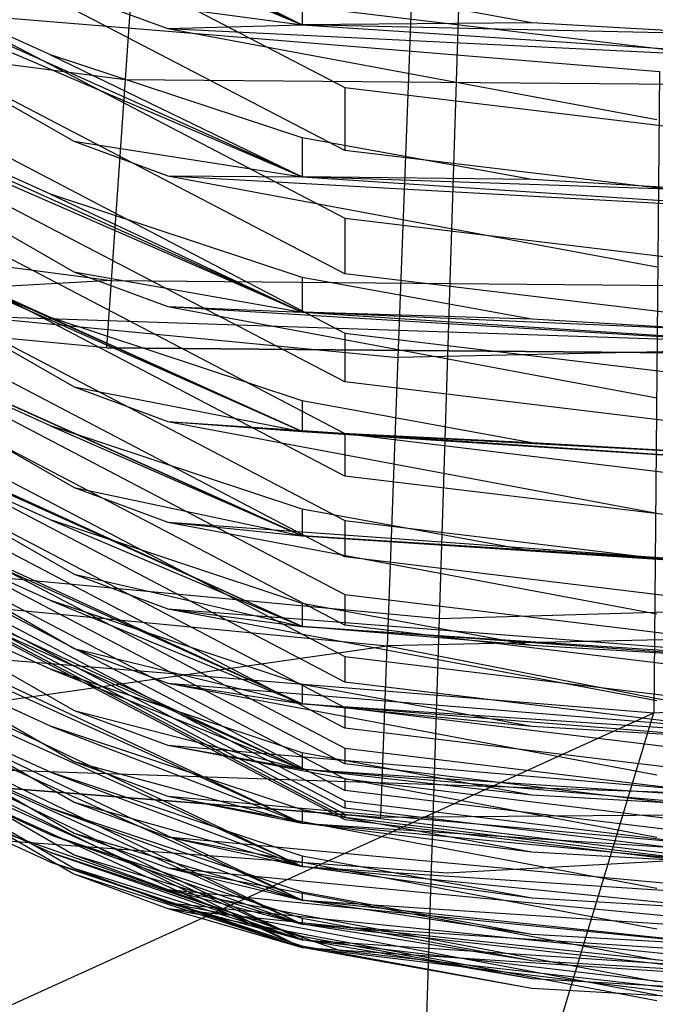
# Model space of a CAD drawing. Extents: x 0.1 to 26.5, y -19.1 to 0.
# Tile 62 of 256: x 13.172 to 13.297, y -13.703 to -13.509. Entities that reach past the tile are written whole.
import ezdxf

# ---------------------------------------------------------------- set-up
doc = ezdxf.new("R2010")
doc.units = 0
doc.header["$LTSCALE"] = 2.54
doc.layers.get('0').update_dxf_attribs({"linetype": 'CONTINUOUS'})

# ---------------------------------------------------------------- blocks, each defined once
blk = doc.blocks.new('7777_STL')
at = {"color": 0}
for p, q in [((13.25437, -13.62738, 37.3532), (13.26301, -13.35556, 37.54046)), ((13.25437, -13.62738, 37.3532), (13.26301, -13.35556, 37.54046)), ((13.09872, -13.45145, 9.33284), (13.23575, -13.52275, 9.34226)), ((13.09872, -13.45145, 9.33284), (13.23575, -13.52275, 9.34226)), ((13.09744, -13.45588, 9.53964), (13.2273, -13.51042, 9.604)), ((13.09744, -13.45588, 9.53964), (13.2273, -13.51042, 9.604)), ((13.19697, -13.45576, 26.80962), (13.19245, -13.52115, 27.01842)), ((13.19697, -13.45576, 26.80962), (13.19245, -13.52115, 27.01842)), ((13.2273, -13.51042, 9.604), (13.1151, -13.4603, 9.5962)), ((13.2273, -13.51042, 9.604), (13.1151, -13.4603, 9.5962)), ((13.23575, -13.53517, 9.24826), (13.09872, -13.46387, 9.23884)), ((13.23575, -13.53517, 9.24826), (13.09872, -13.46387, 9.23884)), ((13.09872, -13.47703, 9.13077), (13.23575, -13.54847, 9.13911)), ((13.09872, -13.47703, 9.13077), (13.23575, -13.54847, 9.13911)), ((13.09744, -13.48475, 9.33724), (13.2273, -13.54036, 9.40055)), ((13.09744, -13.48475, 9.33724), (13.18236, -13.53334, 9.34366)), ((13.09744, -13.48475, 9.33724), (13.2273, -13.54036, 9.40055)), ((13.09744, -13.48475, 9.33724), (13.18236, -13.53334, 9.34366)), ((13.17776, -13.48546, 9.65594), (13.2273, -13.51042, 9.604)), ((13.17776, -13.48546, 9.65594), (13.2273, -13.51042, 9.604)), ((13.23575, -13.55945, 9.04492), (13.09872, -13.48802, 9.03659)), ((13.23575, -13.55945, 9.04492), (13.09872, -13.48802, 9.03659)), ((13.2273, -13.54036, 9.40055), (13.1151, -13.49012, 9.39358)), ((13.2273, -13.54036, 9.40055), (13.1151, -13.49012, 9.39358)), ((12.98325, -13.49389, 27.01842), (13.19245, -13.52115, 27.01842)), ((12.98325, -13.49389, 27.01842), (13.19245, -13.52115, 27.01842)), ((13.24914, -13.49682, 26.64417), (13.24619, -13.57595, 26.84043)), ((13.24914, -13.49682, 26.64417), (13.24619, -13.57595, 26.84043)), ((13.04436, -13.49878, 32.11265), (13.29772, -13.51958, 32.11265)), ((13.04436, -13.49878, 32.11265), (13.29772, -13.51958, 32.11265)), ((13.09872, -13.49959, 8.92856), (13.23575, -13.57113, 8.93587)), ((13.09872, -13.49959, 8.92856), (13.23575, -13.57113, 8.93587)), ((13.2726, -13.51, 9.66002), (13.2273, -13.50178, 9.65865)), ((13.2273, -13.50178, 9.65865), (13.2273, -13.51042, 9.604)), ((13.2273, -13.50178, 9.65865), (13.2273, -13.51042, 9.604)), ((13.2726, -13.51, 9.66002), (13.2273, -13.50178, 9.65865)), ((13.18236, -13.50435, 9.54684), (13.2273, -13.51042, 9.604)), ((13.18236, -13.50435, 9.54684), (13.2273, -13.51042, 9.604)), ((13.18236, -13.50435, 9.54684), (13.20084, -13.51113, 9.54785)), ((13.18236, -13.50435, 9.54684), (13.20084, -13.51113, 9.54785)), ((13.31313, -13.51703, 9.45286), (13.23575, -13.50774, 9.45148)), ((13.31313, -13.51703, 9.45286), (13.23575, -13.50774, 9.45148)), ((13.23575, -13.58077, 8.84154), (13.09872, -13.50922, 8.83423)), ((13.23575, -13.58077, 8.84154), (13.09872, -13.50922, 8.83423)), ((13.17776, -13.51629, 9.45275), (13.15981, -13.50824, 9.45156)), ((13.17776, -13.51629, 9.45275), (13.15981, -13.50824, 9.45156)), ((13.09745, -13.51039, 9.13466), (13.2273, -13.56699, 9.19697)), ((13.09745, -13.51039, 9.13466), (13.18236, -13.55907, 9.14034)), ((13.09745, -13.51039, 9.13466), (13.2273, -13.56699, 9.19697)), ((13.09745, -13.51039, 9.13466), (13.18236, -13.55907, 9.14034)), ((13.20084, -13.51113, 9.54785), (13.2273, -13.51042, 9.604)), ((13.20084, -13.51113, 9.54785), (13.2273, -13.51042, 9.604)), ((13.20084, -13.51113, 9.54785), (13.35369, -13.51865, 9.60528)), ((13.20084, -13.51113, 9.54785), (13.35369, -13.51865, 9.60528)), ((13.20084, -13.51113, 9.54785), (13.29719, -13.52907, 9.55051)), ((13.20084, -13.51113, 9.54785), (13.29719, -13.52907, 9.55051)), ((13.2726, -13.51, 9.66002), (13.2273, -13.51042, 9.604)), ((13.2726, -13.51, 9.66002), (13.2273, -13.51042, 9.604)), ((13.31313, -13.51233, 9.6604), (13.2273, -13.51042, 9.604)), ((13.2273, -13.51042, 9.604), (13.35369, -13.51865, 9.60528)), ((13.31313, -13.51233, 9.6604), (13.2273, -13.51042, 9.604)), ((13.2273, -13.51042, 9.604), (13.35369, -13.51865, 9.60528)), ((13.31313, -13.51233, 9.6604), (13.2726, -13.51, 9.66002)), ((13.31313, -13.51233, 9.6604), (13.2726, -13.51, 9.66002)), ((13.2273, -13.56699, 9.19697), (13.1151, -13.51664, 9.19078)), ((13.2273, -13.56699, 9.19697), (13.1151, -13.51664, 9.19078)), ((13.2273, -13.53266, 9.45518), (13.17776, -13.51629, 9.45275)), ((13.17776, -13.51629, 9.45275), (13.2273, -13.54036, 9.40055)), ((13.17776, -13.51629, 9.45275), (13.2273, -13.54036, 9.40055)), ((13.2273, -13.53266, 9.45518), (13.17776, -13.51629, 9.45275)), ((13.09872, -13.5193, 8.72626), (13.23575, -13.59093, 8.73261)), ((13.09872, -13.5193, 8.72626), (13.23575, -13.59093, 8.73261)), ((13.29772, -13.51958, 32.11265), (13.29661, -13.64599, 32.37004)), ((13.29772, -13.51958, 32.11265), (13.29661, -13.64599, 32.37004)), ((13.19245, -13.52115, 27.01842), (13.1897, -13.56077, 27.23364)), ((13.19245, -13.52115, 27.01842), (13.1897, -13.56077, 27.23364)), ((13.19245, -13.52115, 27.01842), (13.4034, -13.52299, 27.01842)), ((13.19245, -13.52115, 27.01842), (13.4034, -13.52299, 27.01842)), ((13.23575, -13.52275, 9.34226), (13.31313, -13.53207, 9.34349)), ((13.23575, -13.52275, 9.34226), (13.31313, -13.53207, 9.34349)), ((13.23575, -13.52275, 9.34226), (13.23575, -13.53517, 9.24826)), ((13.23575, -13.52275, 9.34226), (13.23575, -13.53517, 9.24826)), ((13.23575, -13.5993, 8.63816), (13.09872, -13.52766, 8.63181)), ((13.23575, -13.5993, 8.63816), (13.09872, -13.52766, 8.63181)), ((12.97575, -13.53289, 27.23364), (13.1897, -13.56077, 27.23364)), ((12.97575, -13.53289, 27.23364), (13.1897, -13.56077, 27.23364)), ((13.09745, -13.53299, 8.93197), (13.2273, -13.5905, 8.99331)), ((13.09745, -13.53299, 8.93197), (13.18237, -13.58174, 8.93696)), ((13.09745, -13.53299, 8.93197), (13.2273, -13.5905, 8.99331)), ((13.09745, -13.53299, 8.93197), (13.18237, -13.58174, 8.93696)), ((13.2726, -13.5409, 9.45641), (13.2273, -13.53266, 9.45518)), ((13.2273, -13.53266, 9.45518), (13.2273, -13.54036, 9.40055)), ((13.2273, -13.53266, 9.45518), (13.2273, -13.54036, 9.40055)), ((13.2726, -13.5409, 9.45641), (13.2273, -13.53266, 9.45518)), ((13.18236, -13.53334, 9.34366), (13.2273, -13.54036, 9.40055)), ((13.18236, -13.53334, 9.34366), (13.2273, -13.54036, 9.40055)), ((13.18236, -13.53334, 9.34366), (13.20084, -13.54012, 9.34456)), ((13.18236, -13.53334, 9.34366), (13.20084, -13.54012, 9.34456)), ((13.31313, -13.54449, 9.24949), (13.23575, -13.53517, 9.24826)), ((13.31313, -13.54449, 9.24949), (13.23575, -13.53517, 9.24826)), ((13.09872, -13.53634, 8.52393), (13.23575, -13.60805, 8.52937)), ((13.09872, -13.53634, 8.52393), (13.23575, -13.60805, 8.52937)), ((13.17776, -13.54375, 9.24939), (13.15981, -13.53569, 9.24832)), ((13.17776, -13.54375, 9.24939), (13.15981, -13.53569, 9.24832)), ((13.2273, -13.5905, 8.99331), (13.1151, -13.54007, 8.98786)), ((13.2273, -13.5905, 8.99331), (13.1151, -13.54007, 8.98786)), ((13.20084, -13.54012, 9.34456), (13.2273, -13.54036, 9.40055)), ((13.20084, -13.54012, 9.34456), (13.2273, -13.54036, 9.40055)), ((13.20084, -13.54012, 9.34456), (13.35369, -13.54861, 9.4017)), ((13.20084, -13.54012, 9.34456), (13.35369, -13.54861, 9.4017)), ((13.20084, -13.54012, 9.34456), (13.29719, -13.5581, 9.34693)), ((13.20084, -13.54012, 9.34456), (13.29719, -13.5581, 9.34693)), ((13.31313, -13.54323, 9.45675), (13.2273, -13.54036, 9.40055)), ((13.2273, -13.54036, 9.40055), (13.35369, -13.54861, 9.4017)), ((13.2726, -13.5409, 9.45641), (13.2273, -13.54036, 9.40055)), ((13.31313, -13.54323, 9.45675), (13.2273, -13.54036, 9.40055)), ((13.2726, -13.5409, 9.45641), (13.2273, -13.54036, 9.40055)), ((13.2273, -13.54036, 9.40055), (13.35369, -13.54861, 9.4017)), ((13.31313, -13.54323, 9.45675), (13.2726, -13.5409, 9.45641)), ((13.31313, -13.54323, 9.45675), (13.2726, -13.5409, 9.45641)), ((13.23575, -13.61522, 8.43482), (13.09872, -13.54351, 8.42938)), ((13.23575, -13.61522, 8.43482), (13.09872, -13.54351, 8.42938)), ((13.2273, -13.56016, 9.25156), (13.17776, -13.54375, 9.24939)), ((13.17776, -13.54375, 9.24939), (13.2273, -13.56699, 9.19697)), ((13.17776, -13.54375, 9.24939), (13.2273, -13.56699, 9.19697)), ((13.2273, -13.56016, 9.25156), (13.17776, -13.54375, 9.24939)), ((13.23575, -13.54847, 9.13911), (13.31313, -13.5578, 9.1402)), ((13.23575, -13.54847, 9.13911), (13.31313, -13.5578, 9.1402)), ((13.23575, -13.54847, 9.13911), (13.23575, -13.55945, 9.04492)), ((13.23575, -13.54847, 9.13911), (13.23575, -13.55945, 9.04492)), ((13.09872, -13.55088, 8.32159), (13.23575, -13.62265, 8.32618)), ((13.09872, -13.55088, 8.32159), (13.23575, -13.62265, 8.32618)), ((13.09745, -13.55273, 8.72923), (13.2273, -13.61108, 8.78964)), ((13.09745, -13.55273, 8.72923), (13.18237, -13.60155, 8.73355)), ((13.09745, -13.55273, 8.72923), (13.2273, -13.61108, 8.78964)), ((13.09745, -13.55273, 8.72923), (13.18237, -13.60155, 8.73355)), ((13.03405, -13.55542, 26.84043), (13.24619, -13.57595, 26.84043)), ((13.03405, -13.55542, 26.84043), (13.24619, -13.57595, 26.84043)), ((13.23575, -13.6287, 8.23155), (13.09872, -13.55693, 8.22696)), ((13.23575, -13.6287, 8.23155), (13.09872, -13.55693, 8.22696)), ((13.17776, -13.56806, 9.04593), (13.15981, -13.55998, 9.04498)), ((13.17776, -13.56806, 9.04593), (13.15981, -13.55998, 9.04498)), ((13.18236, -13.55907, 9.14034), (13.2273, -13.56699, 9.19697)), ((13.18236, -13.55907, 9.14034), (13.2273, -13.56699, 9.19697)), ((13.18236, -13.55907, 9.14034), (13.20084, -13.56587, 9.14114)), ((13.18236, -13.55907, 9.14034), (13.20084, -13.56587, 9.14114)), ((13.2726, -13.56842, 9.25265), (13.2273, -13.56016, 9.25156)), ((13.2273, -13.56016, 9.25156), (13.2273, -13.56699, 9.19697)), ((13.2273, -13.56016, 9.25156), (13.2273, -13.56699, 9.19697)), ((13.2726, -13.56842, 9.25265), (13.2273, -13.56016, 9.25156)), ((13.31313, -13.56879, 9.04601), (13.23575, -13.55945, 9.04492)), ((13.31313, -13.56879, 9.04601), (13.23575, -13.55945, 9.04492)), ((13.1897, -13.56077, 27.23364), (13.101, -13.5658, 27.45208)), ((13.1897, -13.56077, 27.23364), (13.101, -13.5658, 27.45208)), ((13.2273, -13.61108, 8.78964), (13.1151, -13.56059, 8.78488)), ((13.2273, -13.61108, 8.78964), (13.1151, -13.56059, 8.78488)), ((13.1897, -13.56077, 27.23364), (13.18878, -13.57404, 27.45208)), ((13.1897, -13.56077, 27.23364), (13.18878, -13.57404, 27.45208)), ((13.1897, -13.56077, 27.23364), (13.40545, -13.56265, 27.23364)), ((13.1897, -13.56077, 27.23364), (13.40545, -13.56265, 27.23364)), ((13.09872, -13.56308, 8.11927), (13.23575, -13.6349, 8.12307)), ((13.09872, -13.56308, 8.11927), (13.23575, -13.6349, 8.12307)), ((13.40614, -13.57593, 31.75208), (13.101, -13.5658, 31.75208)), ((13.18878, -13.57404, 27.45208), (13.101, -13.5658, 31.75208)), ((13.40614, -13.57593, 31.75208), (13.101, -13.5658, 31.75208)), ((13.18878, -13.57404, 27.45208), (13.101, -13.5658, 31.75208)), ((13.18878, -13.57404, 27.45208), (13.101, -13.5658, 27.45208)), ((13.18878, -13.57404, 27.45208), (13.101, -13.5658, 27.45208)), ((13.20084, -13.56587, 9.14114), (13.2273, -13.56699, 9.19697)), ((13.20084, -13.56587, 9.14114), (13.2273, -13.56699, 9.19697)), ((13.20084, -13.56587, 9.14114), (13.35369, -13.57525, 9.19799)), ((13.20084, -13.56587, 9.14114), (13.35369, -13.57525, 9.19799)), ((13.20084, -13.56587, 9.14114), (13.2972, -13.58388, 9.14324)), ((13.20084, -13.56587, 9.14114), (13.2972, -13.58388, 9.14324)), ((13.23575, -13.6399, 8.02838), (13.09872, -13.56808, 8.02458)), ((13.23575, -13.6399, 8.02838), (13.09872, -13.56808, 8.02458)), ((13.2273, -13.5845, 9.04784), (13.17776, -13.56806, 9.04593)), ((13.17776, -13.56806, 9.04593), (13.2273, -13.5905, 8.99331)), ((13.17776, -13.56806, 9.04593), (13.2273, -13.5905, 8.99331)), ((13.2273, -13.5845, 9.04784), (13.17776, -13.56806, 9.04593)), ((13.31313, -13.57076, 9.25296), (13.2273, -13.56699, 9.19697)), ((13.2273, -13.56699, 9.19697), (13.35369, -13.57525, 9.19799)), ((13.2726, -13.56842, 9.25265), (13.2273, -13.56699, 9.19697)), ((13.31313, -13.57076, 9.25296), (13.2273, -13.56699, 9.19697)), ((13.2726, -13.56842, 9.25265), (13.2273, -13.56699, 9.19697)), ((13.2273, -13.56699, 9.19697), (13.35369, -13.57525, 9.19799)), ((13.09745, -13.5698, 8.52647), (13.2273, -13.62893, 8.586)), ((13.09745, -13.5698, 8.52647), (13.18237, -13.61867, 8.53017)), ((13.09745, -13.5698, 8.52647), (13.2273, -13.62893, 8.586)), ((13.09745, -13.5698, 8.52647), (13.18237, -13.61867, 8.53017)), ((13.31313, -13.57076, 9.25296), (13.2726, -13.56842, 9.25265)), ((13.31313, -13.57076, 9.25296), (13.2726, -13.56842, 9.25265)), ((13.23575, -13.57113, 8.93587), (13.31313, -13.58048, 8.93683)), ((13.23575, -13.57113, 8.93587), (13.31313, -13.58048, 8.93683)), ((13.23575, -13.57113, 8.93587), (13.23575, -13.58077, 8.84154)), ((13.23575, -13.57113, 8.93587), (13.23575, -13.58077, 8.84154)), ((13.45927, -13.57125, 26.84043), (13.24619, -13.57595, 26.84043)), ((13.45927, -13.57125, 26.84043), (13.24619, -13.57595, 26.84043)), ((13.09872, -13.57309, 7.91701), (13.23575, -13.64494, 7.92006)), ((13.09872, -13.57309, 7.91701), (13.23575, -13.64494, 7.92006)), ((13.40614, -13.57593, 27.45208), (13.18878, -13.57404, 27.45208)), ((13.18878, -13.57404, 27.45208), (13.40614, -13.57593, 31.75208)), ((13.18878, -13.57404, 27.45208), (13.40614, -13.57593, 31.75208)), ((13.40614, -13.57593, 27.45208), (13.18878, -13.57404, 27.45208)), ((13.24619, -13.57595, 26.84043), (13.24408, -13.63277, 27.04427)), ((13.24619, -13.57595, 26.84043), (13.24408, -13.63277, 27.04427)), ((13.23575, -13.64896, 7.82533), (13.09872, -13.57711, 7.82228)), ((13.23575, -13.64896, 7.82533), (13.09872, -13.57711, 7.82228)), ((13.2273, -13.62893, 8.586), (13.1151, -13.57838, 8.58188)), ((13.2273, -13.62893, 8.586), (13.1151, -13.57838, 8.58188)), ((13.09872, -13.58105, 7.71483), (13.23575, -13.65293, 7.71718)), ((13.09872, -13.58105, 7.71483), (13.23575, -13.65293, 7.71718)), ((13.17776, -13.58939, 8.84242), (13.15981, -13.5813, 8.84159)), ((13.17776, -13.58939, 8.84242), (13.15981, -13.5813, 8.84159)), ((13.18237, -13.58174, 8.93696), (13.2273, -13.5905, 8.99331)), ((13.18237, -13.58174, 8.93696), (13.2273, -13.5905, 8.99331)), ((13.18237, -13.58174, 8.93696), (13.20085, -13.58855, 8.93765)), ((13.18237, -13.58174, 8.93696), (13.20085, -13.58855, 8.93765)), ((13.31313, -13.59012, 8.84249), (13.23575, -13.58077, 8.84154)), ((13.31313, -13.59012, 8.84249), (13.23575, -13.58077, 8.84154)), ((13.09745, -13.58436, 8.32373), (13.2273, -13.64421, 8.38242)), ((13.09745, -13.58436, 8.32373), (13.18237, -13.63327, 8.32686)), ((13.09745, -13.58436, 8.32373), (13.2273, -13.64421, 8.38242)), ((13.09745, -13.58436, 8.32373), (13.18237, -13.63327, 8.32686)), ((13.23575, -13.65603, 7.62241), (13.09872, -13.58415, 7.62005)), ((13.23575, -13.65603, 7.62241), (13.09872, -13.58415, 7.62005)), ((13.2726, -13.59277, 9.04881), (13.2273, -13.5845, 9.04784)), ((13.2273, -13.5845, 9.04784), (13.2273, -13.5905, 8.99331)), ((13.2273, -13.5845, 9.04784), (13.2273, -13.5905, 8.99331)), ((13.2726, -13.59277, 9.04881), (13.2273, -13.5845, 9.04784)), ((13.09872, -13.58711, 7.51273), (13.23575, -13.659, 7.51443)), ((13.09872, -13.58711, 7.51273), (13.23575, -13.659, 7.51443)), ((13.23575, -13.66125, 7.41963), (13.09872, -13.58935, 7.41793)), ((13.23575, -13.66125, 7.41963), (13.09872, -13.58935, 7.41793)), ((13.2273, -13.60585, 8.8441), (13.17776, -13.58939, 8.84242)), ((13.17776, -13.58939, 8.84242), (13.2273, -13.61108, 8.78964)), ((13.17776, -13.58939, 8.84242), (13.2273, -13.61108, 8.78964)), ((13.2273, -13.60585, 8.8441), (13.17776, -13.58939, 8.84242)), ((13.20085, -13.58855, 8.93765), (13.2273, -13.5905, 8.99331)), ((13.20085, -13.58855, 8.93765), (13.2273, -13.5905, 8.99331)), ((13.20085, -13.58855, 8.93765), (13.35369, -13.59878, 8.99421)), ((13.20085, -13.58855, 8.93765), (13.35369, -13.59878, 8.99421)), ((13.20085, -13.58855, 8.93765), (13.2972, -13.6066, 8.93949)), ((13.20085, -13.58855, 8.93765), (13.2972, -13.6066, 8.93949)), ((13.09872, -13.59138, 7.31073), (13.23575, -13.66329, 7.31182)), ((13.09872, -13.59138, 7.31073), (13.23575, -13.66329, 7.31182)), ((13.31313, -13.59511, 9.04908), (13.2273, -13.5905, 8.99331)), ((13.2273, -13.5905, 8.99331), (13.35369, -13.59878, 8.99421)), ((13.2726, -13.59277, 9.04881), (13.2273, -13.5905, 8.99331)), ((13.31313, -13.59511, 9.04908), (13.2273, -13.5905, 8.99331)), ((13.2726, -13.59277, 9.04881), (13.2273, -13.5905, 8.99331)), ((13.2273, -13.5905, 8.99331), (13.35369, -13.59878, 8.99421)), ((13.23575, -13.59093, 8.73261), (13.31313, -13.60029, 8.73344)), ((13.23575, -13.59093, 8.73261), (13.31313, -13.60029, 8.73344)), ((13.23575, -13.59093, 8.73261), (13.23575, -13.5993, 8.63816)), ((13.23575, -13.59093, 8.73261), (13.23575, -13.5993, 8.63816)), ((13.23575, -13.66474, 7.21701), (13.09872, -13.59283, 7.21592)), ((13.23575, -13.66474, 7.21701), (13.09872, -13.59283, 7.21592)), ((13.31313, -13.59511, 9.04908), (13.2726, -13.59277, 9.04881)), ((13.31313, -13.59511, 9.04908), (13.2726, -13.59277, 9.04881)), ((13.09872, -13.594, 7.10884), (13.23575, -13.66592, 7.10937)), ((13.09872, -13.594, 7.10884), (13.23575, -13.66592, 7.10937)), ((13.23575, -13.66661, 7.01455), (13.09872, -13.5947, 7.01402)), ((13.23575, -13.66661, 7.01455), (13.09872, -13.5947, 7.01402)), ((13.09872, -13.59507, 6.90706), (13.23575, -13.66699, 6.90706)), ((13.09872, -13.59507, 6.90706), (13.23575, -13.66699, 6.90706)), ((13.09872, -13.59507, 6.85965), (13.23575, -13.66699, 6.85965)), ((13.09872, -13.59507, 6.85965), (13.23575, -13.66699, 6.85965)), ((13.2273, -13.64421, 8.38242), (13.11511, -13.59361, 8.37892)), ((13.2273, -13.64421, 8.38242), (13.11511, -13.59361, 8.37892)), ((13.09745, -13.59658, 8.12104), (13.2273, -13.65708, 8.17894)), ((13.09745, -13.59658, 8.12104), (13.18237, -13.64552, 8.12363)), ((13.09745, -13.59658, 8.12104), (13.2273, -13.65708, 8.17894)), ((13.09745, -13.59658, 8.12104), (13.18237, -13.64552, 8.12363)), ((13.17776, -13.60793, 8.63892), (13.15981, -13.59983, 8.6382)), ((13.17776, -13.60793, 8.63892), (13.15981, -13.59983, 8.6382)), ((13.31313, -13.60866, 8.63899), (13.23575, -13.5993, 8.63816)), ((13.31313, -13.60866, 8.63899), (13.23575, -13.5993, 8.63816)), ((13.18237, -13.60155, 8.73355), (13.2273, -13.61108, 8.78964)), ((13.18237, -13.60155, 8.73355), (13.2273, -13.61108, 8.78964)), ((13.18237, -13.60155, 8.73355), (13.20085, -13.60837, 8.73415)), ((13.18237, -13.60155, 8.73355), (13.20085, -13.60837, 8.73415)), ((13.02759, -13.60615, 37.3532), (13.25437, -13.62738, 37.3532)), ((13.02759, -13.60615, 37.3532), (13.25437, -13.62738, 37.3532)), ((13.09745, -13.6066, 7.91844), (13.2273, -13.66772, 7.97558)), ((13.09745, -13.6066, 7.91844), (13.18237, -13.65557, 7.92051)), ((13.09745, -13.6066, 7.91844), (13.2273, -13.66772, 7.97558)), ((13.09745, -13.6066, 7.91844), (13.18237, -13.65557, 7.92051)), ((13.2273, -13.65708, 8.17894), (13.11511, -13.60645, 8.17601)), ((13.2273, -13.65708, 8.17894), (13.11511, -13.60645, 8.17601)), ((13.27259, -13.61414, 8.84495), (13.2273, -13.60585, 8.8441)), ((13.2273, -13.60585, 8.8441), (13.2273, -13.61108, 8.78964)), ((13.2273, -13.60585, 8.8441), (13.2273, -13.61108, 8.78964)), ((13.27259, -13.61414, 8.84495), (13.2273, -13.60585, 8.8441)), ((13.2273, -13.62442, 8.64038), (13.17776, -13.60793, 8.63892)), ((13.17776, -13.60793, 8.63892), (13.2273, -13.62893, 8.586)), ((13.17776, -13.60793, 8.63892), (13.2273, -13.62893, 8.586)), ((13.2273, -13.62442, 8.64038), (13.17776, -13.60793, 8.63892)), ((13.20085, -13.60837, 8.73415), (13.2273, -13.61108, 8.78964)), ((13.20085, -13.60837, 8.73415), (13.2273, -13.61108, 8.78964)), ((13.20085, -13.60837, 8.73415), (13.35369, -13.61938, 8.79042)), ((13.20085, -13.60837, 8.73415), (13.35369, -13.61938, 8.79042)), ((13.20085, -13.60837, 8.73415), (13.2972, -13.62643, 8.73575)), ((13.20085, -13.60837, 8.73415), (13.2972, -13.62643, 8.73575)), ((13.23575, -13.60805, 8.52937), (13.31313, -13.61742, 8.53008)), ((13.23575, -13.60805, 8.52937), (13.31313, -13.61742, 8.53008)), ((13.23575, -13.60805, 8.52937), (13.23575, -13.61522, 8.43482)), ((13.23575, -13.60805, 8.52937), (13.23575, -13.61522, 8.43482)), ((13.02523, -13.61159, 27.04427), (13.24408, -13.63277, 27.04427)), ((13.02523, -13.61159, 27.04427), (13.24408, -13.63277, 27.04427)), ((13.31313, -13.61649, 8.84519), (13.2273, -13.61108, 8.78964)), ((13.2273, -13.61108, 8.78964), (13.35369, -13.61938, 8.79042)), ((13.27259, -13.61414, 8.84495), (13.2273, -13.61108, 8.78964)), ((13.31313, -13.61649, 8.84519), (13.2273, -13.61108, 8.78964)), ((13.27259, -13.61414, 8.84495), (13.2273, -13.61108, 8.78964)), ((13.2273, -13.61108, 8.78964), (13.35369, -13.61938, 8.79042)), ((13.09745, -13.61459, 7.71592), (13.2273, -13.67627, 7.77235)), ((13.09745, -13.61459, 7.71592), (13.18237, -13.66357, 7.71753)), ((13.09745, -13.61459, 7.71592), (13.2273, -13.67627, 7.77235)), ((13.09745, -13.61459, 7.71592), (13.18237, -13.66357, 7.71753)), ((13.31313, -13.61649, 8.84519), (13.27259, -13.61414, 8.84495)), ((13.31313, -13.61649, 8.84519), (13.27259, -13.61414, 8.84495)), ((13.17775, -13.62386, 8.43547), (13.15981, -13.61576, 8.43486)), ((13.17775, -13.62386, 8.43547), (13.15981, -13.61576, 8.43486)), ((13.31313, -13.62459, 8.43553), (13.23575, -13.61522, 8.43482)), ((13.31313, -13.62459, 8.43553), (13.23575, -13.61522, 8.43482)), ((13.2273, -13.66772, 7.97558), (13.11511, -13.61706, 7.97318)), ((13.2273, -13.66772, 7.97558), (13.11511, -13.61706, 7.97318)), ((13.18237, -13.61867, 8.53017), (13.2273, -13.62893, 8.586)), ((13.18237, -13.61867, 8.53017), (13.2273, -13.62893, 8.586)), ((13.18237, -13.61867, 8.53017), (13.20086, -13.62549, 8.53069)), ((13.18237, -13.61867, 8.53017), (13.20086, -13.62549, 8.53069)), ((13.09745, -13.62066, 7.51352), (13.2273, -13.68286, 7.56928)), ((13.09745, -13.62066, 7.51352), (13.18237, -13.66965, 7.51468)), ((13.09745, -13.62066, 7.51352), (13.2273, -13.68286, 7.56928)), ((13.09745, -13.62066, 7.51352), (13.18237, -13.66965, 7.51468)), ((13.25437, -13.62738, 37.3532), (13.48204, -13.62059, 37.3532)), ((13.25437, -13.62738, 37.3532), (13.48204, -13.62059, 37.3532)), ((13.02485, -13.62368, 32.37004), (13.29661, -13.64599, 32.37004)), ((13.02485, -13.62368, 32.37004), (13.29661, -13.64599, 32.37004)), ((13.2273, -13.64037, 8.43672), (13.17775, -13.62386, 8.43547)), ((13.17775, -13.62386, 8.43547), (13.2273, -13.64421, 8.38242)), ((13.17775, -13.62386, 8.43547), (13.2273, -13.64421, 8.38242)), ((13.2273, -13.64037, 8.43672), (13.17775, -13.62386, 8.43547)), ((13.27259, -13.63272, 8.64112), (13.2273, -13.62442, 8.64038)), ((13.2273, -13.62442, 8.64038), (13.2273, -13.62893, 8.586)), ((13.2273, -13.62442, 8.64038), (13.2273, -13.62893, 8.586)), ((13.27259, -13.63272, 8.64112), (13.2273, -13.62442, 8.64038)), ((13.23575, -13.62265, 8.32618), (13.31313, -13.63203, 8.32678)), ((13.23575, -13.62265, 8.32618), (13.31313, -13.63203, 8.32678)), ((13.23575, -13.62265, 8.32618), (13.23575, -13.6287, 8.23155)), ((13.23575, -13.62265, 8.32618), (13.23575, -13.6287, 8.23155)), ((13.09745, -13.62495, 7.31124), (13.2273, -13.68763, 7.36636)), ((13.09745, -13.62495, 7.31124), (13.18237, -13.67395, 7.31199)), ((13.09745, -13.62495, 7.31124), (13.2273, -13.68763, 7.36636)), ((13.09745, -13.62495, 7.31124), (13.18237, -13.67395, 7.31199)), ((13.2273, -13.67627, 7.77235), (13.1151, -13.62558, 7.77046)), ((13.2273, -13.67627, 7.77235), (13.1151, -13.62558, 7.77046)), ((13.20086, -13.62549, 8.53069), (13.2273, -13.62893, 8.586)), ((13.20086, -13.62549, 8.53069), (13.2273, -13.62893, 8.586)), ((13.20086, -13.62549, 8.53069), (13.35369, -13.63723, 8.58667)), ((13.20086, -13.62549, 8.53069), (13.35369, -13.63723, 8.58667)), ((13.20086, -13.62549, 8.53069), (13.29721, -13.64357, 8.53206)), ((13.20086, -13.62549, 8.53069), (13.29721, -13.64357, 8.53206)), ((13.09744, -13.62758, 7.10909), (13.2273, -13.6907, 7.16362)), ((13.09744, -13.62758, 7.10909), (13.18236, -13.67659, 7.10945)), ((13.09744, -13.62758, 7.10909), (13.2273, -13.6907, 7.16362)), ((13.09744, -13.62758, 7.10909), (13.18236, -13.67659, 7.10945)), ((13.46389, -13.62792, 27.04427), (13.24408, -13.63277, 27.04427)), ((13.46389, -13.62792, 27.04427), (13.24408, -13.63277, 27.04427)), ((13.24649, -13.87525, 37.13517), (13.25437, -13.62738, 37.3532)), ((13.24649, -13.87525, 37.13517), (13.25437, -13.62738, 37.3532)), ((13.09744, -13.62866, 6.90706), (13.2273, -13.69219, 6.96104)), ((13.09744, -13.62866, 6.90706), (13.18236, -13.67767, 6.90706)), ((13.09744, -13.62866, 6.90706), (13.2273, -13.69219, 6.96104)), ((13.09744, -13.62866, 6.90706), (13.18236, -13.67767, 6.90706)), ((13.17775, -13.63736, 8.2321), (13.15981, -13.62924, 8.23158)), ((13.17775, -13.63736, 8.2321), (13.15981, -13.62924, 8.23158)), ((13.31313, -13.63507, 8.64133), (13.2273, -13.62893, 8.586)), ((13.2273, -13.62893, 8.586), (13.35369, -13.63723, 8.58667)), ((13.27259, -13.63272, 8.64112), (13.2273, -13.62893, 8.586)), ((13.31313, -13.63507, 8.64133), (13.2273, -13.62893, 8.586)), ((13.27259, -13.63272, 8.64112), (13.2273, -13.62893, 8.586)), ((13.2273, -13.62893, 8.586), (13.35369, -13.63723, 8.58667)), ((13.31313, -13.63808, 8.23215), (13.23575, -13.6287, 8.23155)), ((13.31313, -13.63808, 8.23215), (13.23575, -13.6287, 8.23155)), ((13.29661, -13.64599, 32.37004), (13.56871, -13.62849, 32.37004)), ((13.29661, -13.64599, 32.37004), (13.56871, -13.62849, 32.37004)), ((13.2273, -13.68286, 7.56928), (13.1151, -13.63216, 7.56786)), ((13.2273, -13.68286, 7.56928), (13.1151, -13.63216, 7.56786)), ((13.09045, -13.65473, 27.25318), (13.24408, -13.63277, 27.04427)), ((13.09045, -13.65473, 27.25318), (13.24408, -13.63277, 27.04427)), ((13.18237, -13.63327, 8.32686), (13.2273, -13.64421, 8.38242)), ((13.18237, -13.63327, 8.32686), (13.2273, -13.64421, 8.38242)), ((13.18237, -13.63327, 8.32686), (13.20086, -13.6401, 8.32729)), ((13.18237, -13.63327, 8.32686), (13.20086, -13.6401, 8.32729)), ((13.24282, -13.66659, 27.25318), (13.24408, -13.63277, 27.04427)), ((13.24282, -13.66659, 27.25318), (13.24408, -13.63277, 27.04427)), ((13.24408, -13.63277, 27.04427), (13.41077, -13.66537, 27.25318)), ((13.24408, -13.63277, 27.04427), (13.41077, -13.66537, 27.25318)), ((13.31313, -13.63507, 8.64133), (13.27259, -13.63272, 8.64112)), ((13.31313, -13.63507, 8.64133), (13.27259, -13.63272, 8.64112)), ((13.23575, -13.6349, 8.12307), (13.31313, -13.64428, 8.12356)), ((13.23575, -13.6349, 8.12307), (13.31313, -13.64428, 8.12356)), ((13.23575, -13.6349, 8.12307), (13.23575, -13.6399, 8.02838)), ((13.23575, -13.6349, 8.12307), (13.23575, -13.6399, 8.02838)), ((13.2273, -13.68763, 7.36636), (13.1151, -13.63692, 7.36539)), ((13.2273, -13.68763, 7.36636), (13.1151, -13.63692, 7.36539)), ((13.2273, -13.65388, 8.23316), (13.17775, -13.63736, 8.2321)), ((13.17775, -13.63736, 8.2321), (13.2273, -13.65708, 8.17894)), ((13.17775, -13.63736, 8.2321), (13.2273, -13.65708, 8.17894)), ((13.2273, -13.65388, 8.23316), (13.17775, -13.63736, 8.2321)), ((13.2273, -13.6907, 7.16362), (13.1151, -13.63998, 7.16305)), ((13.2273, -13.6907, 7.16362), (13.1151, -13.63998, 7.16305)), ((13.31313, -13.64928, 8.02887), (13.23575, -13.6399, 8.02838)), ((13.31313, -13.64928, 8.02887), (13.23575, -13.6399, 8.02838)), ((13.2273, -13.69219, 6.96104), (13.1151, -13.64146, 6.96085)), ((13.2273, -13.69219, 6.96104), (13.1151, -13.64146, 6.96085)), ((13.17775, -13.64857, 8.02884), (13.15981, -13.64045, 8.02841)), ((13.17775, -13.64857, 8.02884), (13.15981, -13.64045, 8.02841)), ((13.20086, -13.6401, 8.32729), (13.2273, -13.64421, 8.38242)), ((13.20086, -13.6401, 8.32729), (13.2273, -13.64421, 8.38242)), ((13.20086, -13.6401, 8.32729), (13.35369, -13.65251, 8.38299)), ((13.20086, -13.6401, 8.32729), (13.35369, -13.65251, 8.38299)), ((13.20086, -13.6401, 8.32729), (13.29721, -13.6582, 8.32845)), ((13.20086, -13.6401, 8.32729), (13.29721, -13.6582, 8.32845)), ((13.27259, -13.64868, 8.43735), (13.2273, -13.64037, 8.43672)), ((13.2273, -13.64037, 8.43672), (13.2273, -13.64421, 8.38242)), ((13.2273, -13.64037, 8.43672), (13.2273, -13.64421, 8.38242)), ((13.27259, -13.64868, 8.43735), (13.2273, -13.64037, 8.43672)), ((13.18237, -13.64552, 8.12363), (13.2273, -13.65708, 8.17894)), ((13.18237, -13.64552, 8.12363), (13.2273, -13.65708, 8.17894)), ((13.18237, -13.64552, 8.12363), (13.20086, -13.65235, 8.12399)), ((13.18237, -13.64552, 8.12363), (13.20086, -13.65235, 8.12399)), ((13.31313, -13.65103, 8.43753), (13.2273, -13.64421, 8.38242)), ((13.2273, -13.64421, 8.38242), (13.35369, -13.65251, 8.38299)), ((13.27259, -13.64868, 8.43735), (13.2273, -13.64421, 8.38242)), ((13.31313, -13.65103, 8.43753), (13.2273, -13.64421, 8.38242)), ((13.27259, -13.64868, 8.43735), (13.2273, -13.64421, 8.38242)), ((13.2273, -13.64421, 8.38242), (13.35369, -13.65251, 8.38299)), ((13.23575, -13.64494, 7.92006), (13.31313, -13.65433, 7.92046)), ((13.23575, -13.64494, 7.92006), (13.31313, -13.65433, 7.92046)), ((13.23575, -13.64494, 7.92006), (13.23575, -13.64896, 7.82533)), ((13.23575, -13.64494, 7.92006), (13.23575, -13.64896, 7.82533)), ((13.00034, -13.7806, 32.60881), (13.29661, -13.64599, 32.37004)), ((13.00034, -13.7806, 32.60881), (13.29661, -13.64599, 32.37004)), ((13.24876, -13.80386, 32.60881), (13.29661, -13.64599, 32.37004)), ((13.24876, -13.80386, 32.60881), (13.29661, -13.64599, 32.37004)), ((13.17776, -13.65765, 7.82569), (13.15981, -13.64953, 7.82535)), ((13.17776, -13.65765, 7.82569), (13.15981, -13.64953, 7.82535)), ((13.2273, -13.6651, 8.02971), (13.17775, -13.64857, 8.02884)), ((13.17775, -13.64857, 8.02884), (13.2273, -13.66772, 7.97558)), ((13.17775, -13.64857, 8.02884), (13.2273, -13.66772, 7.97558)), ((13.2273, -13.6651, 8.02971), (13.17775, -13.64857, 8.02884)), ((13.31313, -13.65835, 7.82572), (13.23575, -13.64896, 7.82533)), ((13.31313, -13.65835, 7.82572), (13.23575, -13.64896, 7.82533)), ((13.31313, -13.65103, 8.43753), (13.27259, -13.64868, 8.43735)), ((13.31313, -13.65103, 8.43753), (13.27259, -13.64868, 8.43735)), ((13.20086, -13.65235, 8.12399), (13.2273, -13.65708, 8.17894)), ((13.20086, -13.65235, 8.12399), (13.2273, -13.65708, 8.17894)), ((13.20086, -13.65235, 8.12399), (13.35368, -13.6654, 8.17942)), ((13.20086, -13.65235, 8.12399), (13.35368, -13.6654, 8.17942)), ((13.20086, -13.65235, 8.12399), (13.29721, -13.67046, 8.12495)), ((13.20086, -13.65235, 8.12399), (13.29721, -13.67046, 8.12495)), ((13.23575, -13.65293, 7.71718), (13.31313, -13.66232, 7.71749)), ((13.23575, -13.65293, 7.71718), (13.31313, -13.66232, 7.71749)), ((13.23575, -13.65293, 7.71718), (13.23575, -13.65603, 7.62241)), ((13.23575, -13.65293, 7.71718), (13.23575, -13.65603, 7.62241)), ((13.24282, -13.66659, 27.25318), (13.09045, -13.65473, 27.25318)), ((13.41077, -13.66537, 31.75208), (13.09045, -13.65473, 31.75208)), ((13.09045, -13.65473, 31.75208), (13.24282, -13.66659, 27.25318)), ((13.24282, -13.66659, 27.25318), (13.09045, -13.65473, 27.25318)), ((13.09045, -13.65473, 31.75208), (13.24282, -13.66659, 27.25318)), ((13.41077, -13.66537, 31.75208), (13.09045, -13.65473, 31.75208)), ((13.27259, -13.66219, 8.23369), (13.2273, -13.65388, 8.23316)), ((13.2273, -13.65388, 8.23316), (13.2273, -13.65708, 8.17894)), ((13.2273, -13.65388, 8.23316), (13.2273, -13.65708, 8.17894)), ((13.27259, -13.66219, 8.23369), (13.2273, -13.65388, 8.23316)), ((13.17776, -13.66475, 7.62269), (13.15981, -13.65662, 7.62243)), ((13.17776, -13.66475, 7.62269), (13.15981, -13.65662, 7.62243)), ((13.18237, -13.65557, 7.92051), (13.2273, -13.66772, 7.97558)), ((13.18237, -13.65557, 7.92051), (13.2273, -13.66772, 7.97558)), ((13.18237, -13.65557, 7.92051), (13.20086, -13.66241, 7.9208)), ((13.18237, -13.65557, 7.92051), (13.20086, -13.66241, 7.9208)), ((13.31313, -13.66454, 8.23384), (13.2273, -13.65708, 8.17894)), ((13.2273, -13.65708, 8.17894), (13.35368, -13.6654, 8.17942)), ((13.27259, -13.66219, 8.23369), (13.2273, -13.65708, 8.17894)), ((13.31313, -13.66454, 8.23384), (13.2273, -13.65708, 8.17894)), ((13.27259, -13.66219, 8.23369), (13.2273, -13.65708, 8.17894)), ((13.2273, -13.65708, 8.17894), (13.35368, -13.6654, 8.17942)), ((13.31313, -13.66542, 7.62271), (13.23575, -13.65603, 7.62241)), ((13.31313, -13.66542, 7.62271), (13.23575, -13.65603, 7.62241)), ((13.2273, -13.67419, 7.8264), (13.17776, -13.65765, 7.82569)), ((13.17776, -13.65765, 7.82569), (13.2273, -13.67627, 7.77235)), ((13.17776, -13.65765, 7.82569), (13.2273, -13.67627, 7.77235)), ((13.2273, -13.67419, 7.8264), (13.17776, -13.65765, 7.82569)), ((13.23575, -13.659, 7.51443), (13.31313, -13.6684, 7.51465)), ((13.23575, -13.659, 7.51443), (13.31313, -13.6684, 7.51465)), ((13.23575, -13.659, 7.51443), (13.23575, -13.66125, 7.41963)), ((13.23575, -13.659, 7.51443), (13.23575, -13.66125, 7.41963)), ((13.31313, -13.67064, 7.41986), (13.23575, -13.66125, 7.41963)), ((13.31313, -13.67064, 7.41986), (13.23575, -13.66125, 7.41963)), ((13.25595, -13.67748, 28.47422), (13.57773, -13.65982, 28.47422)), ((13.25595, -13.67748, 28.47422), (13.57773, -13.65982, 28.47422)), ((13.25595, -13.67748, 29.67422), (13.57773, -13.65982, 29.67422)), ((13.25595, -13.67748, 29.67422), (13.57773, -13.65982, 29.67422)), ((13.17776, -13.66999, 7.41984), (13.15981, -13.66186, 7.41965)), ((13.17776, -13.66999, 7.41984), (13.15981, -13.66186, 7.41965)), ((13.20086, -13.66241, 7.9208), (13.2273, -13.66772, 7.97558)), ((13.20086, -13.66241, 7.9208), (13.2273, -13.66772, 7.97558)), ((13.20086, -13.66241, 7.9208), (13.35369, -13.67604, 7.97597)), ((13.20086, -13.66241, 7.9208), (13.35369, -13.67604, 7.97597)), ((13.20086, -13.66241, 7.9208), (13.29721, -13.68053, 7.92157)), ((13.20086, -13.66241, 7.9208), (13.29721, -13.68053, 7.92157)), ((13.31313, -13.66454, 8.23384), (13.27259, -13.66219, 8.23369)), ((13.31313, -13.66454, 8.23384), (13.27259, -13.66219, 8.23369)), ((13.2273, -13.68129, 7.62323), (13.17776, -13.66475, 7.62269)), ((13.17776, -13.66475, 7.62269), (13.2273, -13.68286, 7.56928)), ((13.17776, -13.66475, 7.62269), (13.2273, -13.68286, 7.56928)), ((13.2273, -13.68129, 7.62323), (13.17776, -13.66475, 7.62269)), ((13.18237, -13.66357, 7.71753), (13.2273, -13.67627, 7.77235)), ((13.18237, -13.66357, 7.71753), (13.2273, -13.67627, 7.77235)), ((13.18237, -13.66357, 7.71753), (13.20085, -13.67041, 7.71775)), ((13.18237, -13.66357, 7.71753), (13.20085, -13.67041, 7.71775)), ((13.27259, -13.67342, 8.03015), (13.2273, -13.6651, 8.02971)), ((13.2273, -13.6651, 8.02971), (13.2273, -13.66772, 7.97558)), ((13.2273, -13.6651, 8.02971), (13.2273, -13.66772, 7.97558)), ((13.27259, -13.67342, 8.03015), (13.2273, -13.6651, 8.02971)), ((13.23575, -13.66329, 7.31182), (13.31313, -13.67269, 7.31197)), ((13.23575, -13.66329, 7.31182), (13.31313, -13.67269, 7.31197)), ((13.23575, -13.66329, 7.31182), (13.23575, -13.66474, 7.21701)), ((13.23575, -13.66329, 7.31182), (13.23575, -13.66474, 7.21701)), ((13.31313, -13.67413, 7.21716), (13.23575, -13.66474, 7.21701)), ((13.31313, -13.67413, 7.21716), (13.23575, -13.66474, 7.21701)), ((13.0951, -13.66579, 28.47422), (13.25595, -13.67748, 28.47422)), ((13.0951, -13.66579, 28.47422), (13.25595, -13.67748, 28.47422)), ((13.0951, -13.66579, 29.67422), (13.25595, -13.67748, 29.67422)), ((13.0951, -13.66579, 29.67422), (13.25595, -13.67748, 29.67422)), ((13.17776, -13.6735, 7.21715), (13.15981, -13.66537, 7.21702)), ((13.17776, -13.6735, 7.21715), (13.15981, -13.66537, 7.21702)), ((13.23486, -13.69289, 1.05608), (13.16053, -13.66688, 1.05608)), ((13.23486, -13.69289, 1.05608), (13.16053, -13.66688, 1.05608)), ((13.23486, -13.69289, 1.51588), (13.16053, -13.66688, 1.51588)), ((13.23486, -13.69289, 1.51588), (13.16053, -13.66688, 1.51588)), ((13.23575, -13.66592, 7.10937), (13.31313, -13.67531, 7.10944)), ((13.23575, -13.66592, 7.10937), (13.31313, -13.67531, 7.10944)), ((13.23575, -13.66592, 7.10937), (13.23575, -13.66661, 7.01455)), ((13.23575, -13.66592, 7.10937), (13.23575, -13.66661, 7.01455)), ((13.31313, -13.67601, 7.01462), (13.23575, -13.66661, 7.01455)), ((13.31313, -13.67601, 7.01462), (13.23575, -13.66661, 7.01455)), ((13.23575, -13.66699, 6.90706), (13.31313, -13.67639, 6.90706)), ((13.23575, -13.66699, 6.90706), (13.31313, -13.67639, 6.90706)), ((13.23575, -13.66699, 6.90706), (13.23575, -13.66699, 6.85965)), ((13.23575, -13.66699, 6.85965), (13.31313, -13.67639, 6.85965)), ((13.23575, -13.66699, 6.90706), (13.23575, -13.66699, 6.85965)), ((13.23575, -13.66699, 6.85965), (13.31313, -13.67639, 6.85965)), ((13.41077, -13.66537, 27.25318), (13.24282, -13.66659, 27.25318)), ((13.41077, -13.66537, 31.75208), (13.24282, -13.66659, 27.25318)), ((13.41077, -13.66537, 27.25318), (13.24282, -13.66659, 27.25318)), ((13.41077, -13.66537, 31.75208), (13.24282, -13.66659, 27.25318)), ((13.17776, -13.67539, 7.01461), (13.15981, -13.66726, 7.01455)), ((13.17776, -13.67539, 7.01461), (13.15981, -13.66726, 7.01455)), ((13.31313, -13.67577, 8.03027), (13.2273, -13.66772, 7.97558)), ((13.2273, -13.66772, 7.97558), (13.35369, -13.67604, 7.97597)), ((13.27259, -13.67342, 8.03015), (13.2273, -13.66772, 7.97558)), ((13.31313, -13.67577, 8.03027), (13.2273, -13.66772, 7.97558)), ((13.27259, -13.67342, 8.03015), (13.2273, -13.66772, 7.97558)), ((13.2273, -13.66772, 7.97558), (13.35369, -13.67604, 7.97597)), ((13.2273, -13.68653, 7.42023), (13.17776, -13.66999, 7.41984)), ((13.17776, -13.66999, 7.41984), (13.2273, -13.68763, 7.36636)), ((13.17776, -13.66999, 7.41984), (13.2273, -13.68763, 7.36636)), ((13.2273, -13.68653, 7.42023), (13.17776, -13.66999, 7.41984)), ((13.18237, -13.66965, 7.51468), (13.2273, -13.68286, 7.56928)), ((13.18237, -13.66965, 7.51468), (13.2273, -13.68286, 7.56928)), ((13.18237, -13.66965, 7.51468), (13.20085, -13.6765, 7.51484)), ((13.18237, -13.66965, 7.51468), (13.20085, -13.6765, 7.51484)), ((13.20085, -13.67041, 7.71775), (13.2273, -13.67627, 7.77235)), ((13.20085, -13.67041, 7.71775), (13.2273, -13.67627, 7.77235)), ((13.20085, -13.67041, 7.71775), (13.35369, -13.68459, 7.77266)), ((13.20085, -13.67041, 7.71775), (13.35369, -13.68459, 7.77266)), ((13.20085, -13.67041, 7.71775), (13.29721, -13.68853, 7.71834)), ((13.20085, -13.67041, 7.71775), (13.29721, -13.68853, 7.71834)), ((13.2273, -13.69005, 7.2174), (13.17776, -13.6735, 7.21715)), ((13.17776, -13.6735, 7.21715), (13.2273, -13.6907, 7.16362)), ((13.17776, -13.6735, 7.21715), (13.2273, -13.6907, 7.16362)), ((13.2273, -13.69005, 7.2174), (13.17776, -13.6735, 7.21715)), ((13.18237, -13.67395, 7.31199), (13.2273, -13.68763, 7.36636)), ((13.18237, -13.67395, 7.31199), (13.2273, -13.68763, 7.36636)), ((13.18237, -13.67395, 7.31199), (13.20085, -13.6808, 7.31209)), ((13.18237, -13.67395, 7.31199), (13.20085, -13.6808, 7.31209)), ((13.27259, -13.68251, 7.82675), (13.2273, -13.67419, 7.8264)), ((13.2273, -13.67419, 7.8264), (13.2273, -13.67627, 7.77235)), ((13.2273, -13.67419, 7.8264), (13.2273, -13.67627, 7.77235)), ((13.27259, -13.68251, 7.82675), (13.2273, -13.67419, 7.8264)), ((13.31313, -13.67577, 8.03027), (13.27259, -13.67342, 8.03015)), ((13.31313, -13.67577, 8.03027), (13.27259, -13.67342, 8.03015)), ((13.2273, -13.69194, 7.01473), (13.17776, -13.67539, 7.01461)), ((13.17776, -13.67539, 7.01461), (13.2273, -13.69219, 6.96104)), ((13.17776, -13.67539, 7.01461), (13.2273, -13.69219, 6.96104)), ((13.2273, -13.69194, 7.01473), (13.17776, -13.67539, 7.01461)), ((13.18236, -13.67659, 7.10945), (13.2273, -13.6907, 7.16362)), ((13.18236, -13.67659, 7.10945), (13.2273, -13.6907, 7.16362)), ((13.18236, -13.67659, 7.10945), (13.20084, -13.68344, 7.1095)), ((13.18236, -13.67659, 7.10945), (13.20084, -13.68344, 7.1095)), ((13.20085, -13.6765, 7.51484), (13.2273, -13.68286, 7.56928)), ((13.20085, -13.6765, 7.51484), (13.2273, -13.68286, 7.56928)), ((13.20085, -13.6765, 7.51484), (13.35369, -13.69118, 7.56951)), ((13.20085, -13.6765, 7.51484), (13.35369, -13.69118, 7.56951)), ((13.20085, -13.6765, 7.51484), (13.2972, -13.69463, 7.51527)), ((13.20085, -13.6765, 7.51484), (13.2972, -13.69463, 7.51527)), ((13.31313, -13.68487, 7.82685), (13.2273, -13.67627, 7.77235)), ((13.2273, -13.67627, 7.77235), (13.35369, -13.68459, 7.77266)), ((13.27259, -13.68251, 7.82675), (13.2273, -13.67627, 7.77235)), ((13.31313, -13.68487, 7.82685), (13.2273, -13.67627, 7.77235)), ((13.27259, -13.68251, 7.82675), (13.2273, -13.67627, 7.77235)), ((13.2273, -13.67627, 7.77235), (13.35369, -13.68459, 7.77266)), ((13.18236, -13.67767, 6.90706), (13.2273, -13.69219, 6.96104)), ((13.18236, -13.67767, 6.90706), (13.2273, -13.69219, 6.96104)), ((13.18236, -13.67767, 6.90706), (13.20084, -13.68452, 6.90706)), ((13.18236, -13.67767, 6.90706), (13.20084, -13.68452, 6.90706)), ((13.25595, -13.67748, 28.47422), (13.25595, -13.67748, 29.67422)), ((13.25595, -13.67748, 28.47422), (13.25595, -13.67748, 29.67422)), ((13.20085, -13.6808, 7.31209), (13.2273, -13.68763, 7.36636)), ((13.20085, -13.6808, 7.31209), (13.2273, -13.68763, 7.36636)), ((13.20085, -13.6808, 7.31209), (13.35369, -13.69596, 7.36653)), ((13.20085, -13.6808, 7.31209), (13.35369, -13.69596, 7.36653)), ((13.20085, -13.6808, 7.31209), (13.2972, -13.69893, 7.31237)), ((13.20085, -13.6808, 7.31209), (13.2972, -13.69893, 7.31237)), ((13.27259, -13.68962, 7.62351), (13.2273, -13.68129, 7.62323)), ((13.2273, -13.68129, 7.62323), (13.2273, -13.68286, 7.56928)), ((13.2273, -13.68129, 7.62323), (13.2273, -13.68286, 7.56928)), ((13.27259, -13.68962, 7.62351), (13.2273, -13.68129, 7.62323)), ((13.31313, -13.68487, 7.82685), (13.27259, -13.68251, 7.82675)), ((13.31313, -13.68487, 7.82685), (13.27259, -13.68251, 7.82675)), ((13.20084, -13.68344, 7.1095), (13.2273, -13.6907, 7.16362)), ((13.20084, -13.68344, 7.1095), (13.2273, -13.6907, 7.16362)), ((13.20084, -13.68344, 7.1095), (13.35369, -13.69903, 7.16371)), ((13.20084, -13.68344, 7.1095), (13.35369, -13.69903, 7.16371)), ((13.20084, -13.68344, 7.1095), (13.2972, -13.70157, 7.10963)), ((13.20084, -13.68344, 7.1095), (13.2972, -13.70157, 7.10963)), ((13.20084, -13.68452, 6.90706), (13.2273, -13.69219, 6.96104)), ((13.20084, -13.68452, 6.90706), (13.2273, -13.69219, 6.96104)), ((13.20084, -13.68452, 6.90706), (13.35369, -13.70052, 6.96107)), ((13.20084, -13.68452, 6.90706), (13.35369, -13.70052, 6.96107)), ((13.20084, -13.68452, 6.90706), (13.29719, -13.70265, 6.90706)), ((13.20084, -13.68452, 6.90706), (13.29719, -13.70265, 6.90706)), ((13.31313, -13.69197, 7.62358), (13.2273, -13.68286, 7.56928)), ((13.2273, -13.68286, 7.56928), (13.35369, -13.69118, 7.56951)), ((13.27259, -13.68962, 7.62351), (13.2273, -13.68286, 7.56928)), ((13.31313, -13.69197, 7.62358), (13.2273, -13.68286, 7.56928)), ((13.27259, -13.68962, 7.62351), (13.2273, -13.68286, 7.56928)), ((13.2273, -13.68286, 7.56928), (13.35369, -13.69118, 7.56951)), ((13.2726, -13.69486, 7.42043), (13.2273, -13.68653, 7.42023)), ((13.2273, -13.68653, 7.42023), (13.2273, -13.68763, 7.36636)), ((13.2273, -13.68653, 7.42023), (13.2273, -13.68763, 7.36636)), ((13.2726, -13.69486, 7.42043), (13.2273, -13.68653, 7.42023)), ((13.31313, -13.69722, 7.42049), (13.2273, -13.68763, 7.36636)), ((13.2273, -13.68763, 7.36636), (13.35369, -13.69596, 7.36653)), ((13.2726, -13.69486, 7.42043), (13.2273, -13.68763, 7.36636)), ((13.31313, -13.69722, 7.42049), (13.2273, -13.68763, 7.36636)), ((13.2726, -13.69486, 7.42043), (13.2273, -13.68763, 7.36636)), ((13.2273, -13.68763, 7.36636), (13.35369, -13.69596, 7.36653)), ((13.2726, -13.69838, 7.21753), (13.2273, -13.69005, 7.2174)), ((13.2273, -13.69005, 7.2174), (13.2273, -13.6907, 7.16362)), ((13.2273, -13.69005, 7.2174), (13.2273, -13.6907, 7.16362)), ((13.2726, -13.69838, 7.21753), (13.2273, -13.69005, 7.2174)), ((13.31313, -13.69197, 7.62358), (13.27259, -13.68962, 7.62351)), ((13.31313, -13.69197, 7.62358), (13.27259, -13.68962, 7.62351)), ((13.31313, -13.70073, 7.21756), (13.2273, -13.6907, 7.16362)), ((13.2273, -13.6907, 7.16362), (13.35369, -13.69903, 7.16371)), ((13.2726, -13.69838, 7.21753), (13.2273, -13.6907, 7.16362)), ((13.31313, -13.70073, 7.21756), (13.2273, -13.6907, 7.16362)), ((13.2726, -13.69838, 7.21753), (13.2273, -13.6907, 7.16362)), ((13.2273, -13.6907, 7.16362), (13.35369, -13.69903, 7.16371)), ((13.2726, -13.70027, 7.0148), (13.2273, -13.69194, 7.01473)), ((13.2273, -13.69194, 7.01473), (13.2273, -13.69219, 6.96104)), ((13.2273, -13.69194, 7.01473), (13.2273, -13.69219, 6.96104)), ((13.2726, -13.70027, 7.0148), (13.2273, -13.69194, 7.01473)), ((13.31313, -13.70263, 7.01481), (13.2273, -13.69219, 6.96104)), ((13.2273, -13.69219, 6.96104), (13.35369, -13.70052, 6.96107)), ((13.2726, -13.70027, 7.0148), (13.2273, -13.69219, 6.96104)), ((13.31313, -13.70263, 7.01481), (13.2273, -13.69219, 6.96104)), ((13.2726, -13.70027, 7.0148), (13.2273, -13.69219, 6.96104)), ((13.2273, -13.69219, 6.96104), (13.35369, -13.70052, 6.96107)), ((13.31313, -13.70171, 1.05608), (13.23486, -13.69289, 1.05608)), ((13.23486, -13.69289, 1.05608), (13.23486, -13.69289, 1.51588)), ((13.31313, -13.70171, 1.05608), (13.23486, -13.69289, 1.05608)), ((13.31313, -13.70171, 1.51588), (13.23486, -13.69289, 1.51588)), ((13.23486, -13.69289, 1.05608), (13.23486, -13.69289, 1.51588)), ((13.31313, -13.70171, 1.51588), (13.23486, -13.69289, 1.51588)), ((13.31313, -13.69722, 7.42049), (13.2726, -13.69486, 7.42043)), ((13.31313, -13.69722, 7.42049), (13.2726, -13.69486, 7.42043)), ((13.31313, -13.70073, 7.21756), (13.2726, -13.69838, 7.21753)), ((13.31313, -13.70073, 7.21756), (13.2726, -13.69838, 7.21753)), ((13.31313, -13.70263, 7.01481), (13.2726, -13.70027, 7.0148)), ((13.31313, -13.70263, 7.01481), (13.2726, -13.70027, 7.0148))]:
    blk.add_line(p, q, dxfattribs=at)
blk = doc.blocks.new('GROUP_2')
at = {"color": 0}
blk.add_blockref('7777_STL', (-0.13159, 19.10373, -0.15965), dxfattribs=at)

msp = doc.modelspace()

# ---------------------------------------------------------------- block references
at = {"color": 0}
msp.add_blockref('GROUP_2', (0.13159, -19.10373, 0.15965), dxfattribs=at)

doc.saveas('drawing.dxf')
